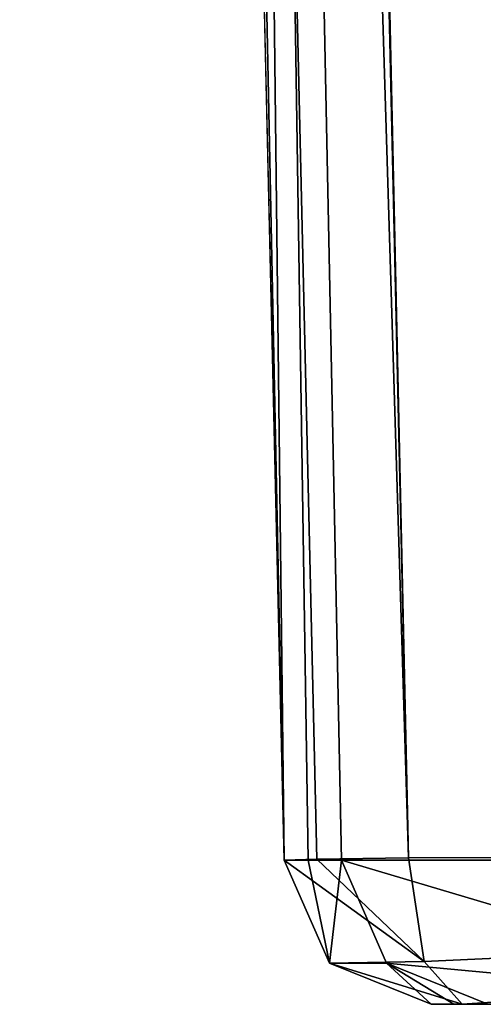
# Model space of a CAD drawing. Header units: millimetres. Extents: x -150 to 308, y -116 to 257.
# Tile 26 of 147: x 233.51 to 236.35, y 20.2 to 26.22. Entities that reach past the tile are written whole.
import ezdxf

# ---------------------------------------------------------------- set-up
doc = ezdxf.new("R2010")
doc.units = ezdxf.units.MM
doc.header["$LTSCALE"] = 81.481481
for name, color, linetype in [('231', 7, 'CONTINUOUS'), ('232', 7, 'CONTINUOUS'), ('233', 7, 'CONTINUOUS'), ('234', 7, 'CONTINUOUS'), ('287', 7, 'CONTINUOUS'), ('292', 7, 'CONTINUOUS'), ('293', 7, 'CONTINUOUS'), ('294', 7, 'CONTINUOUS'), ('295', 7, 'CONTINUOUS')]:
    doc.layers.add(name, color=color, linetype=linetype)

msp = doc.modelspace()

# ---------------------------------------------------------------- linework, layer by layer
at = {"layer": '231', "linetype": 'CONTINUOUS'}
for points in [[(250.0005, 118.8276, -55.2137), (250, 21.1069, -55.9805), (235.3233, 46.9171, -53.1923), (250.0005, 118.8276, -55.2137)], [(250, 21.1069, -55.9805), (235.8887, 21.0964, -53.3087), (235.3233, 46.9171, -53.1923), (250, 21.1069, -55.9805)]]:
    msp.add_3dface(points, dxfattribs=at)
at = {"layer": '232', "linetype": 'CONTINUOUS'}
for points in [[(235.8887, 21.0964, -53.3087), (250, 21.1069, -55.9805), (235.9859, 20.4623, -53.0623), (235.8887, 21.0964, -53.3087)], [(235.9859, 20.4623, -53.0623), (250, 21.1069, -55.9805), (236.2174, 20.2, -52.4708), (235.9859, 20.4623, -53.0623)], [(236.2174, 20.2, -52.4708), (250, 21.1069, -55.9805), (250.0003, 20.2, -55.0799), (236.2174, 20.2, -52.4708)]]:
    msp.add_3dface(points, dxfattribs=at)
at = {"layer": '233', "linetype": 'CONTINUOUS'}
for points in [[(235.3284, 21.0875, -52.8559), (235.9859, 20.4623, -53.0623), (235.1287, 21.0825, -52.164), (235.3284, 21.0875, -52.8559)], [(235.8887, 21.0964, -53.3087), (235.9859, 20.4623, -53.0623), (235.3284, 21.0875, -52.8559), (235.8887, 21.0964, -53.3087)], [(235.1287, 21.0825, -52.164), (235.9859, 20.4623, -53.0623), (235.4046, 20.4513, -52.171), (235.1287, 21.0825, -52.164)], [(235.9859, 20.4623, -53.0623), (236.2174, 20.2, -52.4708), (235.4046, 20.4513, -52.171), (235.9859, 20.4623, -53.0623)], [(235.4046, 20.4513, -52.171), (236.2174, 20.2, -52.4708), (236.0274, 20.2, -52.1833), (235.4046, 20.4513, -52.171)], [(236.0274, 20.2, -52.1833), (236.2174, 20.2, -52.4708), (236.0801, 20.2, -52.358), (236.0274, 20.2, -52.1833)]]:
    msp.add_3dface(points, dxfattribs=at)
at = {"layer": '234', "linetype": 'CONTINUOUS'}
for points in [[(234.1016, 99.5328, -52.9297), (235.8887, 21.0964, -53.3087), (233.5086, 99.5153, -52.5011), (234.1016, 99.5328, -52.9297)], [(235.8887, 21.0964, -53.3087), (235.3284, 21.0875, -52.8559), (233.5086, 99.5153, -52.5011), (235.8887, 21.0964, -53.3087)], [(235.3284, 21.0875, -52.8559), (235.1287, 21.0825, -52.164), (233.5086, 99.5153, -52.5011), (235.3284, 21.0875, -52.8559)], [(233.5086, 99.5153, -52.5011), (235.1287, 21.0825, -52.164), (234.2505, 58.4907, -51.9892), (233.5086, 99.5153, -52.5011)], [(235.8887, 21.0964, -53.3087), (234.1016, 99.5328, -52.9297), (235.3233, 46.9171, -53.1923), (235.8887, 21.0964, -53.3087)]]:
    msp.add_3dface(points, dxfattribs=at)
at = {"layer": '287', "linetype": 'CONTINUOUS'}
for points in [[(236.0274, 20.2, -52.1833), (236.0801, 20.2, -52.358), (236.166, 20.2, -46.9192), (236.0274, 20.2, -52.1833)], [(236.0801, 20.2, -52.358), (236.2174, 20.2, -52.4708), (236.166, 20.2, -46.9192), (236.0801, 20.2, -52.358)], [(236.166, 20.2, -46.9192), (236.2174, 20.2, -52.4708), (236.3758, 20.2, -41.806), (236.166, 20.2, -46.9192)], [(236.2174, 20.2, -52.4708), (250.0003, 20.2, -55.0799), (236.9528, 20.2, -51.787), (236.2174, 20.2, -52.4708)], [(236.3758, 20.2, -41.806), (236.2174, 20.2, -52.4708), (236.9528, 20.2, -51.787), (236.3758, 20.2, -41.806)]]:
    msp.add_3dface(points, dxfattribs=at)
at = {"layer": '292', "linetype": 'CONTINUOUS'}
for points in [[(235.4783, 21.0819, -41.7538), (238.445, 20.2, -35.4255), (237.8236, 21.0818, -34.7324), (235.4783, 21.0819, -41.7538)], [(238.445, 20.2, -35.4255), (235.4783, 21.0819, -41.7538), (235.754, 20.4512, -41.7685), (238.445, 20.2, -35.4255)], [(236.3758, 20.2, -41.806), (238.445, 20.2, -35.4255), (235.754, 20.4512, -41.7685), (236.3758, 20.2, -41.806)]]:
    msp.add_3dface(points, dxfattribs=at)
at = {"layer": '293', "linetype": 'CONTINUOUS'}
for points in [[(234.4835, 99.6351, -38.2924), (233.8813, 99.6075, -41.1484), (237.8236, 21.0818, -34.7324), (234.4835, 99.6351, -38.2924)], [(235.405, 99.6563, -35.8744), (234.4835, 99.6351, -38.2924), (237.8236, 21.0818, -34.7324), (235.405, 99.6563, -35.8744)], [(235.405, 99.6563, -35.8744), (243.4484, 21.114, -29.8359), (240.8094, 59.2316, -30.8593), (235.405, 99.6563, -35.8744)], [(243.4484, 21.114, -29.8359), (235.405, 99.6563, -35.8744), (240.3093, 21.0969, -31.9157), (243.4484, 21.114, -29.8359)], [(235.405, 99.6563, -35.8744), (237.8236, 21.0818, -34.7324), (240.3093, 21.0969, -31.9157), (235.405, 99.6563, -35.8744)], [(237.8236, 21.0818, -34.7324), (233.8813, 99.6075, -41.1484), (234.6574, 61.3513, -41.4619), (237.8236, 21.0818, -34.7324)], [(235.4783, 21.0819, -41.7538), (237.8236, 21.0818, -34.7324), (234.6574, 61.3513, -41.4619), (235.4783, 21.0819, -41.7538)]]:
    msp.add_3dface(points, dxfattribs=at)
at = {"layer": '294', "linetype": 'CONTINUOUS'}
for points in [[(234.2505, 58.4907, -51.9892), (235.1287, 21.0825, -52.164), (234.6574, 61.3513, -41.4619), (234.2505, 58.4907, -51.9892)], [(234.6574, 61.3513, -41.4619), (235.1287, 21.0825, -52.164), (235.274, 21.0821, -46.691), (234.6574, 61.3513, -41.4619)], [(235.4783, 21.0819, -41.7538), (234.6574, 61.3513, -41.4619), (235.274, 21.0821, -46.691), (235.4783, 21.0819, -41.7538)]]:
    msp.add_3dface(points, dxfattribs=at)
at = {"layer": '295', "linetype": 'CONTINUOUS'}
for points in [[(235.1287, 21.0825, -52.164), (235.4046, 20.4513, -52.171), (235.274, 21.0821, -46.691), (235.1287, 21.0825, -52.164)], [(235.4046, 20.4513, -52.171), (235.4783, 21.0819, -41.7538), (235.274, 21.0821, -46.691), (235.4046, 20.4513, -52.171)], [(235.4783, 21.0819, -41.7538), (235.4046, 20.4513, -52.171), (235.754, 20.4512, -41.7685), (235.4783, 21.0819, -41.7538)], [(235.4046, 20.4513, -52.171), (236.0274, 20.2, -52.1833), (235.754, 20.4512, -41.7685), (235.4046, 20.4513, -52.171)], [(236.0274, 20.2, -52.1833), (236.166, 20.2, -46.9192), (235.754, 20.4512, -41.7685), (236.0274, 20.2, -52.1833)], [(236.166, 20.2, -46.9192), (236.3758, 20.2, -41.806), (235.754, 20.4512, -41.7685), (236.166, 20.2, -46.9192)]]:
    msp.add_3dface(points, dxfattribs=at)

doc.saveas('drawing.dxf')
